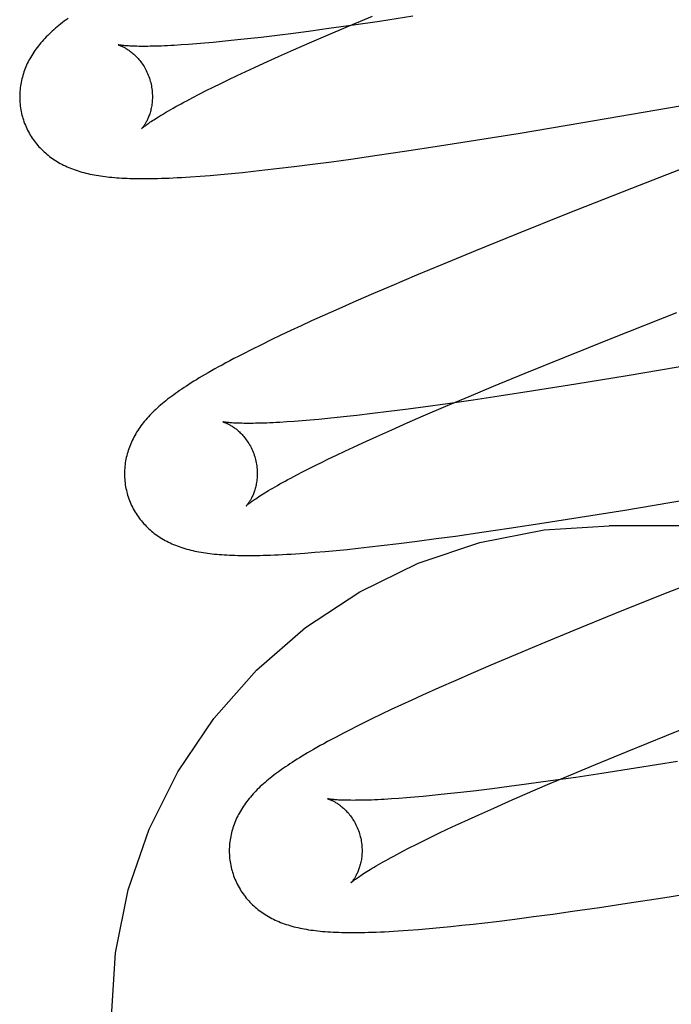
# Model space of a CAD drawing. Header units: inches. Extents: x 0 to 200, y 0 to 129.
# Tile 58 of 97: x 57.3328 to 57.431, y 49.2216 to 49.3699. Entities that reach past the tile are written whole.
import ezdxf

# ---------------------------------------------------------------- set-up
doc = ezdxf.new("R2010")
doc.units = ezdxf.units.IN
doc.header["$LTSCALE"] = 11
doc.header["$MEASUREMENT"] = 0
doc.linetypes.add('HIDDEN', pattern=[0.2, 0.1, -0.1])
doc.layers.add('DEFAULT_2', color=8, linetype='HIDDEN')

msp = doc.modelspace()

# ---------------------------------------------------------------- linework, layer by layer
at = {"layer": 'DEFAULT_2', "color": 8, "linetype": 'HIDDEN'}
for p, q in [((57.40914, 45.82487), (57.40914, 51.32537)), ((57.38238, 49.36897), (57.38597, 49.37048)), ((57.39206, 49.37044), (57.38702, 49.36967)), ((57.37894, 49.3675), (57.38238, 49.36897)), ((57.38314, 49.3691), (57.37941, 49.36858)), ((57.38702, 49.36967), (57.38314, 49.3691)), ((57.3716, 49.36755), (57.36919, 49.36726)), ((57.3741, 49.36787), (57.3716, 49.36755)), ((57.37671, 49.36821), (57.3741, 49.36787)), ((57.37647, 49.36643), (57.37894, 49.3675)), ((57.37941, 49.36858), (57.37671, 49.36821)), ((57.35827, 49.36619), (57.35715, 49.36612)), ((57.35945, 49.36628), (57.35827, 49.36619)), ((57.36068, 49.36638), (57.35945, 49.36628)), ((57.36197, 49.3665), (57.36068, 49.36638)), ((57.36331, 49.36663), (57.36197, 49.3665)), ((57.3647, 49.36677), (57.36331, 49.36663)), ((57.36615, 49.36692), (57.3647, 49.36677)), ((57.36764, 49.36709), (57.36615, 49.36692)), ((57.36919, 49.36726), (57.36764, 49.36709)), ((57.37409, 49.36539), (57.37647, 49.36643)), ((57.3718, 49.36437), (57.37409, 49.36539)), ((57.36822, 49.36274), (57.36962, 49.36338)), ((57.36962, 49.36338), (57.3718, 49.36437)), ((57.41738, 49.35437), (57.47333, 49.36408)), ((57.36433, 49.36092), (57.36558, 49.36151)), ((57.36558, 49.36151), (57.36688, 49.36212)), ((57.36688, 49.36212), (57.36822, 49.36274)), ((57.362, 49.35978), (57.36314, 49.36034)), ((57.36314, 49.36034), (57.36433, 49.36092)), ((57.35891, 49.35821), (57.35989, 49.35872)), ((57.35989, 49.35872), (57.36092, 49.35924)), ((57.36092, 49.35924), (57.362, 49.35978)), ((57.358, 49.35773), (57.35891, 49.35821)), ((57.40821, 49.35285), (57.41738, 49.35437)), ((57.40151, 49.35177), (57.40821, 49.35285)), ((57.39608, 49.35092), (57.40151, 49.35177)), ((57.38669, 49.34951), (57.39079, 49.35011)), ((57.39079, 49.35011), (57.39608, 49.35092)), ((57.44186, 49.35107), (57.42502, 49.3445)), ((57.37419, 49.34782), (57.37695, 49.34817)), ((57.37695, 49.34817), (57.37979, 49.34854)), ((57.37979, 49.34854), (57.3827, 49.34894)), ((57.3827, 49.34894), (57.38669, 49.34951)), ((57.3631, 49.34661), (57.36472, 49.34677)), ((57.36472, 49.34677), (57.36638, 49.34693)), ((57.36638, 49.34693), (57.36806, 49.34711)), ((57.36806, 49.34711), (57.36977, 49.34729)), ((57.36977, 49.34729), (57.37151, 49.34749)), ((57.37151, 49.34749), (57.37419, 49.34782)), ((57.36, 49.34636), (57.36152, 49.34648)), ((57.36152, 49.34648), (57.3631, 49.34661)), ((57.42502, 49.3445), (57.41514, 49.34061)), ((57.41514, 49.34061), (57.40768, 49.33762)), ((57.40768, 49.33762), (57.40149, 49.33511)), ((57.40149, 49.33511), (57.3965, 49.33306)), ((57.3965, 49.33306), (57.39263, 49.33144)), ((57.39263, 49.33144), (57.38888, 49.32985)), ((57.38888, 49.32985), (57.38615, 49.32868)), ((57.38349, 49.32753), (57.38091, 49.32639)), ((57.38615, 49.32868), (57.38349, 49.32753)), ((57.38091, 49.32639), (57.37841, 49.32527)), ((57.37679, 49.32454), (57.37521, 49.32381)), ((57.37841, 49.32527), (57.37679, 49.32454)), ((57.4222, 49.32199), (57.43185, 49.32581)), ((57.37367, 49.3231), (57.37217, 49.32239)), ((57.37521, 49.32381), (57.37367, 49.3231)), ((57.3707, 49.32168), (57.36924, 49.32097)), ((57.37217, 49.32239), (57.3707, 49.32168)), ((57.41496, 49.31909), (57.4222, 49.32199)), ((57.36781, 49.32026), (57.36643, 49.31956)), ((57.36924, 49.32097), (57.36781, 49.32026)), ((57.40899, 49.31667), (57.41496, 49.31909)), ((57.43466, 49.31802), (57.42436, 49.31629)), ((57.40422, 49.31471), (57.40899, 49.31667)), ((57.42436, 49.31629), (57.41662, 49.31503)), ((57.40055, 49.31318), (57.40422, 49.31471)), ((57.41662, 49.31503), (57.41022, 49.31401)), ((57.39701, 49.31169), (57.40055, 49.31318)), ((57.40112, 49.31263), (57.39729, 49.31208)), ((57.40508, 49.31322), (57.40112, 49.31263)), ((57.41022, 49.31401), (57.40508, 49.31322)), ((57.39097, 49.31122), (57.38842, 49.31089)), ((57.39362, 49.31157), (57.39097, 49.31122)), ((57.39729, 49.31208), (57.39362, 49.31157)), ((57.39363, 49.31023), (57.39701, 49.31169)), ((57.37661, 49.30961), (57.37537, 49.3095)), ((57.37791, 49.30972), (57.37661, 49.30961)), ((57.37926, 49.30985), (57.37791, 49.30972)), ((57.38066, 49.30999), (57.37926, 49.30985)), ((57.38211, 49.31015), (57.38066, 49.30999)), ((57.38362, 49.31031), (57.38211, 49.31015)), ((57.38596, 49.31059), (57.38362, 49.31031)), ((57.38842, 49.31089), (57.38596, 49.31059)), ((57.3912, 49.30918), (57.39363, 49.31023)), ((57.37419, 49.30941), (57.37306, 49.30933)), ((57.37537, 49.3095), (57.37419, 49.30941)), ((57.38663, 49.30715), (57.38887, 49.30815)), ((57.38887, 49.30815), (57.3912, 49.30918)), ((57.3845, 49.30618), (57.38663, 49.30715)), ((57.38183, 49.30493), (57.38314, 49.30555)), ((57.38314, 49.30555), (57.3845, 49.30618)), ((57.3782, 49.30319), (57.37935, 49.30375)), ((57.37935, 49.30375), (57.38056, 49.30434)), ((57.38056, 49.30434), (57.38183, 49.30493)), ((57.37554, 49.30186), (57.37656, 49.30238)), ((57.37367, 49.30088), (57.37458, 49.30136)), ((57.37458, 49.30136), (57.37554, 49.30186)), ((57.42397, 49.29605), (57.43313, 49.29758)), ((57.41184, 49.29412), (57.41727, 49.29497)), ((57.41727, 49.29497), (57.42397, 49.29605)), ((57.40245, 49.29271), (57.40656, 49.29332)), ((57.40656, 49.29332), (57.41184, 49.29412)), ((57.89664, 49.2937), (57.42164, 49.2937)), ((57.39556, 49.29175), (57.39847, 49.29215)), ((57.39847, 49.29215), (57.40245, 49.29271)), ((57.38383, 49.29031), (57.38554, 49.2905)), ((57.38554, 49.2905), (57.38728, 49.2907)), ((57.38728, 49.2907), (57.38996, 49.29102)), ((57.38996, 49.29102), (57.39272, 49.29137)), ((57.39272, 49.29137), (57.39556, 49.29175)), ((57.37581, 49.28957), (57.3773, 49.28969)), ((57.3773, 49.28969), (57.37887, 49.28982)), ((57.37887, 49.28982), (57.38049, 49.28997)), ((57.38049, 49.28997), (57.38215, 49.29014)), ((57.38215, 49.29014), (57.38383, 49.29031)), ((57.4396, 49.28724), (57.42981, 49.28337)), ((57.42981, 49.28337), (57.42242, 49.2804)), ((57.42242, 49.2804), (57.41629, 49.27791)), ((57.41629, 49.27791), (57.41135, 49.27587)), ((57.41135, 49.27587), (57.40753, 49.27427)), ((57.40753, 49.27427), (57.40382, 49.2727)), ((57.40382, 49.2727), (57.40112, 49.27154)), ((57.40112, 49.27154), (57.39851, 49.2704)), ((57.39851, 49.2704), (57.39596, 49.26927)), ((57.39349, 49.26816), (57.39189, 49.26743)), ((57.39596, 49.26927), (57.39349, 49.26816)), ((57.39033, 49.26671), (57.38881, 49.266)), ((57.39189, 49.26743), (57.39033, 49.26671)), ((57.38734, 49.2653), (57.3859, 49.2646)), ((57.38881, 49.266), (57.38734, 49.2653)), ((57.3859, 49.2646), (57.38448, 49.26391)), ((57.43028, 49.26211), (57.43753, 49.26502)), ((57.42432, 49.25969), (57.43028, 49.26211)), ((57.41955, 49.25773), (57.42432, 49.25969)), ((57.41588, 49.25619), (57.41955, 49.25773)), ((57.43194, 49.25816), (57.4256, 49.25716)), ((57.42052, 49.25638), (57.41659, 49.25579)), ((57.4256, 49.25716), (57.42052, 49.25638)), ((57.40917, 49.25475), (57.40655, 49.2544)), ((57.41281, 49.25525), (57.40917, 49.25475)), ((57.41235, 49.2547), (57.41588, 49.25619)), ((57.41659, 49.25579), (57.41281, 49.25525)), ((57.39778, 49.25334), (57.39634, 49.25319)), ((57.39927, 49.25351), (57.39778, 49.25334)), ((57.40159, 49.25378), (57.39927, 49.25351)), ((57.40402, 49.25407), (57.40159, 49.25378)), ((57.40655, 49.2544), (57.40402, 49.25407)), ((57.40656, 49.2522), (57.40898, 49.25325)), ((57.40898, 49.25325), (57.41235, 49.2547)), ((57.38993, 49.25262), (57.38882, 49.25254)), ((57.3911, 49.25271), (57.38993, 49.25262)), ((57.39233, 49.25281), (57.3911, 49.25271)), ((57.39362, 49.25292), (57.39233, 49.25281)), ((57.39495, 49.25305), (57.39362, 49.25292)), ((57.39634, 49.25319), (57.39495, 49.25305)), ((57.40424, 49.25117), (57.40656, 49.2522)), ((57.40201, 49.25017), (57.40424, 49.25117)), ((57.39854, 49.24858), (57.39989, 49.2492)), ((57.39989, 49.2492), (57.40201, 49.25017)), ((57.39479, 49.24679), (57.39599, 49.24737)), ((57.39599, 49.24737), (57.39724, 49.24797)), ((57.39724, 49.24797), (57.39854, 49.24858)), ((57.39256, 49.24569), (57.39365, 49.24623)), ((57.39365, 49.24623), (57.39479, 49.24679)), ((57.38963, 49.24417), (57.39055, 49.24466)), ((57.39055, 49.24466), (57.39152, 49.24516)), ((57.39152, 49.24516), (57.39256, 49.24569)), ((57.42971, 49.23765), (57.43634, 49.23871)), ((57.42434, 49.23682), (57.42971, 49.23765)), ((57.41314, 49.2352), (57.4161, 49.23561)), ((57.4161, 49.23561), (57.42016, 49.2362)), ((57.42016, 49.2362), (57.42434, 49.23682)), ((57.40289, 49.23389), (57.40468, 49.2341)), ((57.40468, 49.2341), (57.40742, 49.23444)), ((57.40742, 49.23444), (57.41024, 49.23481)), ((57.41024, 49.23481), (57.41314, 49.2352)), ((57.3929, 49.23288), (57.3945, 49.23302)), ((57.3945, 49.23302), (57.39612, 49.23317)), ((57.39612, 49.23317), (57.39776, 49.23333)), ((57.39776, 49.23333), (57.39944, 49.2335)), ((57.39944, 49.2335), (57.40114, 49.23369)), ((57.40114, 49.23369), (57.40289, 49.23389))]:
    msp.add_line(p, q, dxfattribs=at)
for points in [[(57.34011, 49.37012), (57.33982, 49.36991), (57.33954, 49.3697), (57.33927, 49.36949), (57.339, 49.36927), (57.33874, 49.36906), (57.33848, 49.36885), (57.33823, 49.36863)], [(57.33823, 49.36863), (57.33798, 49.36842), (57.33774, 49.3682), (57.33751, 49.36799), (57.33728, 49.36777), (57.33705, 49.36755), (57.33683, 49.36733), (57.33662, 49.3671), (57.33641, 49.36688), (57.33621, 49.36665), (57.33601, 49.36643), (57.33582, 49.3662), (57.33564, 49.36597), (57.33546, 49.36574), (57.33528, 49.3655), (57.33512, 49.36527), (57.33495, 49.36503), (57.3348, 49.36479), (57.33464, 49.36455), (57.3345, 49.3643), (57.33436, 49.36405), (57.33422, 49.36381), (57.3341, 49.36356), (57.33397, 49.36331), (57.33386, 49.36306), (57.33375, 49.36281), (57.33365, 49.36256), (57.33355, 49.3623), (57.33346, 49.36205), (57.33338, 49.3618), (57.3333, 49.36154), (57.33323, 49.36128), (57.33316, 49.36102), (57.3331, 49.36075), (57.33304, 49.36049), (57.33299, 49.36022), (57.33295, 49.35995), (57.33291, 49.35968), (57.33288, 49.35941), (57.33286, 49.35913), (57.33284, 49.35886), (57.33283, 49.35858), (57.33283, 49.35831), (57.33283, 49.35803), (57.33284, 49.35775), (57.33286, 49.35748), (57.33288, 49.3572), (57.33291, 49.35692), (57.33295, 49.35664), (57.333, 49.35637), (57.33305, 49.35609), (57.33311, 49.35582), (57.33317, 49.35555), (57.33323, 49.35532)], [(57.34767, 49.36614), (57.34765, 49.36614), (57.34764, 49.36615), (57.34764, 49.36615), (57.34764, 49.36614), (57.34766, 49.36614), (57.34768, 49.36613), (57.34771, 49.36613), (57.34775, 49.36611), (57.34779, 49.3661), (57.34784, 49.36608), (57.34789, 49.36606), (57.34795, 49.36604), (57.34802, 49.36601), (57.34809, 49.36598), (57.34817, 49.36595), (57.34825, 49.36591), (57.34834, 49.36587), (57.34843, 49.36583), (57.34852, 49.36578), (57.34862, 49.36573), (57.34872, 49.36567), (57.34882, 49.36561), (57.34893, 49.36555), (57.34904, 49.36548), (57.34915, 49.3654), (57.34927, 49.36532), (57.34939, 49.36524), (57.34951, 49.36515), (57.34963, 49.36505), (57.34975, 49.36495), (57.34988, 49.36485), (57.35001, 49.36473), (57.35014, 49.36462), (57.35027, 49.36449), (57.3504, 49.36436), (57.35053, 49.36422), (57.35066, 49.36407), (57.35079, 49.36392), (57.35093, 49.36376), (57.35106, 49.3636), (57.35118, 49.36342), (57.35131, 49.36324), (57.35143, 49.36306), (57.35156, 49.36286), (57.35167, 49.36266), (57.35179, 49.36246), (57.3519, 49.36225), (57.352, 49.36203), (57.3521, 49.36181), (57.3522, 49.36158), (57.35228, 49.36135), (57.35237, 49.36112), (57.35244, 49.36088), (57.3525, 49.36067)], [(57.35715, 49.36612), (57.3561, 49.36605), (57.35559, 49.36603), (57.3551, 49.366), (57.35463, 49.36598), (57.35417, 49.36596), (57.35373, 49.36595), (57.3533, 49.36593), (57.35289, 49.36592), (57.35249, 49.36592), (57.35211, 49.36591), (57.35175, 49.36591), (57.3514, 49.36591), (57.35107, 49.36591), (57.35076, 49.36591), (57.35046, 49.36592), (57.35018, 49.36593), (57.34992, 49.36593), (57.34967, 49.36594), (57.34944, 49.36596), (57.34922, 49.36597), (57.34903, 49.36598), (57.34884, 49.36599), (57.34867, 49.36601), (57.34852, 49.36602), (57.34837, 49.36604), (57.34825, 49.36605), (57.34813, 49.36607), (57.34803, 49.36608), (57.34794, 49.36609), (57.34786, 49.3661), (57.3478, 49.36611), (57.34775, 49.36612), (57.3477, 49.36613), (57.34767, 49.36614), (57.34767, 49.36614)], [(57.3525, 49.36067), (57.35256, 49.36046), (57.35262, 49.36022), (57.35267, 49.35998), (57.35271, 49.35974), (57.35275, 49.35949), (57.35277, 49.35925), (57.3528, 49.35901), (57.35281, 49.35878), (57.35282, 49.35854), (57.35282, 49.35831), (57.35282, 49.35808), (57.35281, 49.35786), (57.35279, 49.35764), (57.35277, 49.35742), (57.35275, 49.35721), (57.35272, 49.35701), (57.35268, 49.35681), (57.35264, 49.35662), (57.3526, 49.35643), (57.35256, 49.35625), (57.35251, 49.35608), (57.35246, 49.35591), (57.35241, 49.35575), (57.35236, 49.35559), (57.3523, 49.35544), (57.35225, 49.3553), (57.35219, 49.35516), (57.35213, 49.35502), (57.35207, 49.3549), (57.35202, 49.35477), (57.35196, 49.35466), (57.3519, 49.35455), (57.35184, 49.35444), (57.35178, 49.35434), (57.35173, 49.35425), (57.35167, 49.35416), (57.35162, 49.35407), (57.35157, 49.35399), (57.35151, 49.35392), (57.35147, 49.35385), (57.35142, 49.35379), (57.35138, 49.35373), (57.35134, 49.35368), (57.3513, 49.35363), (57.35127, 49.35359), (57.35124, 49.35356), (57.35121, 49.35353), (57.35119, 49.35351), (57.35117, 49.35349), (57.35116, 49.35348), (57.35116, 49.35348)], [(57.35116, 49.35348), (57.35117, 49.35349), (57.35119, 49.3535), (57.35121, 49.35352), (57.35124, 49.35355), (57.35128, 49.35359), (57.35133, 49.35363), (57.35139, 49.35368), (57.35146, 49.35374), (57.35155, 49.3538), (57.35164, 49.35388), (57.35174, 49.35396), (57.35186, 49.35404), (57.35199, 49.35414), (57.35213, 49.35424), (57.35228, 49.35435), (57.35245, 49.35447), (57.35263, 49.35459), (57.35283, 49.35472), (57.35304, 49.35486), (57.35327, 49.35501), (57.35351, 49.35516), (57.35376, 49.35532), (57.35403, 49.35549), (57.35432, 49.35566), (57.35462, 49.35584), (57.35493, 49.35603), (57.35526, 49.35622), (57.35561, 49.35642), (57.35597, 49.35662), (57.35635, 49.35683), (57.35674, 49.35705), (57.35714, 49.35727), (57.35756, 49.3575), (57.358, 49.35773)], [(57.33323, 49.35532), (57.3333, 49.35509), (57.33338, 49.35482), (57.33347, 49.35456), (57.33357, 49.3543), (57.33368, 49.35404), (57.33379, 49.35378), (57.3339, 49.35353), (57.33402, 49.35328), (57.33415, 49.35303), (57.33429, 49.35279), (57.33443, 49.35255), (57.33457, 49.35232), (57.33472, 49.35209), (57.33488, 49.35186), (57.33504, 49.35164), (57.33521, 49.35142), (57.33538, 49.35121), (57.33555, 49.351), (57.33573, 49.35079), (57.33592, 49.3506), (57.33611, 49.3504), (57.3363, 49.35021), (57.3365, 49.35003), (57.3367, 49.34985), (57.3369, 49.34967), (57.33711, 49.3495), (57.33732, 49.34934), (57.33753, 49.34918), (57.33776, 49.34902), (57.33798, 49.34886), (57.33822, 49.34871), (57.33845, 49.34856), (57.3387, 49.34842), (57.33894, 49.34828), (57.33919, 49.34815), (57.33945, 49.34802), (57.33971, 49.34789), (57.33997, 49.34777), (57.34023, 49.34766), (57.3405, 49.34755), (57.34078, 49.34744), (57.34105, 49.34734), (57.34133, 49.34724), (57.34162, 49.34715), (57.34191, 49.34706), (57.3422, 49.34697), (57.3425, 49.34689), (57.3428, 49.34682), (57.34311, 49.34674), (57.34341, 49.34667), (57.34373, 49.34661), (57.34404, 49.34655), (57.34437, 49.34649), (57.34469, 49.34644), (57.34502, 49.34639), (57.34535, 49.34634), (57.34569, 49.3463), (57.34603, 49.34626), (57.34638, 49.34622), (57.34673, 49.34619), (57.34709, 49.34616), (57.34746, 49.34613), (57.34783, 49.3461), (57.34821, 49.34608), (57.3486, 49.34606), (57.349, 49.34604), (57.34941, 49.34603), (57.34983, 49.34602), (57.35026, 49.34601), (57.3507, 49.346), (57.35115, 49.346), (57.35162, 49.346), (57.3521, 49.346), (57.35259, 49.34601), (57.3531, 49.34601), (57.35363, 49.34603), (57.35417, 49.34604), (57.35474, 49.34606), (57.35533, 49.34608), (57.35593, 49.34611), (57.35656, 49.34614), (57.35721, 49.34618), (57.35787, 49.34622), (57.35856, 49.34626), (57.36, 49.34636)], [(57.36643, 49.31956), (57.36576, 49.31921), (57.36511, 49.31887), (57.36449, 49.31854), (57.36389, 49.31822), (57.36332, 49.31791), (57.36277, 49.31761), (57.36224, 49.31732), (57.36173, 49.31703), (57.36124, 49.31675), (57.36078, 49.31648), (57.36033, 49.31621), (57.35989, 49.31596), (57.35947, 49.3157), (57.35907, 49.31545), (57.35868, 49.31521), (57.35831, 49.31497), (57.35794, 49.31474), (57.35759, 49.31451), (57.35725, 49.31428), (57.35692, 49.31405), (57.35659, 49.31383), (57.35628, 49.31361), (57.35598, 49.31339), (57.35568, 49.31317), (57.3554, 49.31296), (57.35512, 49.31274), (57.35484, 49.31252), (57.35458, 49.31231), (57.35432, 49.3121), (57.35406, 49.31188)], [(57.35406, 49.31188), (57.35381, 49.31166), (57.35357, 49.31145), (57.35334, 49.31123), (57.3531, 49.31101), (57.35288, 49.31079), (57.35266, 49.31057), (57.35244, 49.31035), (57.35223, 49.31012), (57.35203, 49.3099), (57.35183, 49.30967), (57.35164, 49.30944), (57.35145, 49.30921), (57.35127, 49.30898), (57.3511, 49.30874), (57.35093, 49.30851), (57.35076, 49.30827), (57.35061, 49.30803), (57.35045, 49.30778), (57.35031, 49.30754), (57.35016, 49.30729), (57.35003, 49.30704), (57.3499, 49.30679), (57.34978, 49.30654), (57.34966, 49.30629), (57.34955, 49.30604), (57.34945, 49.30579), (57.34935, 49.30554), (57.34926, 49.30528), (57.34918, 49.30503), (57.3491, 49.30477), (57.34902, 49.30451), (57.34895, 49.30425), (57.34889, 49.30398), (57.34884, 49.30371), (57.34879, 49.30345), (57.34874, 49.30318), (57.34871, 49.3029), (57.34868, 49.30263), (57.34865, 49.30236), (57.34863, 49.30208), (57.34862, 49.3018), (57.34862, 49.30153), (57.34862, 49.30125), (57.34863, 49.30097), (57.34865, 49.30069), (57.34867, 49.30041), (57.3487, 49.30014), (57.34874, 49.29986), (57.34879, 49.29958), (57.34884, 49.29931), (57.3489, 49.29903), (57.34896, 49.29876), (57.34903, 49.29853)], [(57.36346, 49.30935), (57.36344, 49.30935), (57.36343, 49.30935), (57.36343, 49.30935), (57.36343, 49.30935), (57.36345, 49.30935), (57.36347, 49.30934), (57.3635, 49.30934), (57.36353, 49.30932), (57.36358, 49.30931), (57.36363, 49.30929), (57.36368, 49.30927), (57.36374, 49.30925), (57.36381, 49.30922), (57.36388, 49.30919), (57.36396, 49.30916), (57.36404, 49.30912), (57.36412, 49.30908), (57.36421, 49.30904), (57.36431, 49.30899), (57.3644, 49.30894), (57.3645, 49.30888), (57.36461, 49.30882), (57.36472, 49.30876), (57.36483, 49.30869), (57.36494, 49.30861), (57.36505, 49.30853), (57.36517, 49.30845), (57.36529, 49.30836), (57.36542, 49.30827), (57.36554, 49.30817), (57.36567, 49.30806), (57.3658, 49.30795), (57.36592, 49.30783), (57.36606, 49.3077), (57.36619, 49.30757), (57.36632, 49.30743), (57.36645, 49.30729), (57.36658, 49.30713), (57.36671, 49.30698), (57.36684, 49.30681), (57.36697, 49.30664), (57.3671, 49.30646), (57.36722, 49.30627), (57.36735, 49.30607), (57.36746, 49.30587), (57.36758, 49.30567), (57.36769, 49.30546), (57.36779, 49.30524), (57.36789, 49.30502), (57.36799, 49.30479), (57.36808, 49.30456), (57.36816, 49.30433), (57.36823, 49.30409), (57.36829, 49.30388)], [(57.37306, 49.30933), (57.372, 49.30927), (57.37149, 49.30924), (57.37099, 49.30922), (57.37051, 49.30919), (57.37005, 49.30917), (57.3696, 49.30916), (57.36917, 49.30914), (57.36876, 49.30913), (57.36836, 49.30913), (57.36798, 49.30912), (57.36761, 49.30912), (57.36726, 49.30912), (57.36692, 49.30912), (57.36661, 49.30912), (57.36631, 49.30913), (57.36602, 49.30913), (57.36576, 49.30914), (57.3655, 49.30915), (57.36527, 49.30916), (57.36505, 49.30917), (57.36485, 49.30919), (57.36466, 49.3092), (57.36449, 49.30921), (57.36433, 49.30923), (57.36419, 49.30924), (57.36405, 49.30926), (57.36394, 49.30927), (57.36383, 49.30929), (57.36374, 49.3093), (57.36366, 49.30931), (57.3636, 49.30932), (57.36354, 49.30933), (57.3635, 49.30934), (57.36347, 49.30935), (57.36346, 49.30935)], [(57.36829, 49.30388), (57.36835, 49.30367), (57.36841, 49.30343), (57.36846, 49.30319), (57.3685, 49.30295), (57.36854, 49.30271), (57.36856, 49.30246), (57.36859, 49.30223), (57.3686, 49.30199), (57.36861, 49.30175), (57.36861, 49.30152), (57.36861, 49.3013), (57.3686, 49.30107), (57.36858, 49.30085), (57.36856, 49.30064), (57.36854, 49.30043), (57.36851, 49.30022), (57.36847, 49.30003), (57.36844, 49.29983), (57.36839, 49.29965), (57.36835, 49.29947), (57.3683, 49.29929), (57.36825, 49.29912), (57.3682, 49.29896), (57.36815, 49.29881), (57.3681, 49.29866), (57.36804, 49.29851), (57.36798, 49.29837), (57.36793, 49.29824), (57.36787, 49.29811), (57.36781, 49.29799), (57.36775, 49.29787), (57.36769, 49.29776), (57.36764, 49.29766), (57.36758, 49.29756), (57.36752, 49.29746), (57.36747, 49.29737), (57.36741, 49.29729), (57.36736, 49.29721), (57.36731, 49.29713), (57.36726, 49.29707), (57.36721, 49.297), (57.36717, 49.29695), (57.36713, 49.29689), (57.36709, 49.29685), (57.36706, 49.29681), (57.36703, 49.29677), (57.367, 49.29674), (57.36698, 49.29672), (57.36697, 49.2967), (57.36696, 49.29669), (57.36695, 49.29669)], [(57.37656, 49.30238), (57.37764, 49.30291), (57.3782, 49.30319)], [(57.36695, 49.29669), (57.36696, 49.2967), (57.36698, 49.29671), (57.367, 49.29673), (57.36703, 49.29676), (57.36707, 49.29679), (57.36712, 49.29683), (57.36718, 49.29688), (57.36724, 49.29694), (57.36732, 49.297), (57.36741, 49.29707), (57.36751, 49.29715), (57.36763, 49.29723), (57.36775, 49.29733), (57.36789, 49.29743), (57.36804, 49.29753), (57.3682, 49.29765), (57.36838, 49.29777), (57.36858, 49.2979), (57.36878, 49.29804), (57.369, 49.29818), (57.36924, 49.29833), (57.36949, 49.29849), (57.36976, 49.29865), (57.37004, 49.29883), (57.37033, 49.299), (57.37065, 49.29919), (57.37097, 49.29938), (57.37131, 49.29958), (57.37167, 49.29978), (57.37204, 49.29999), (57.37243, 49.3002), (57.37283, 49.30042), (57.37324, 49.30065), (57.37367, 49.30088)], [(57.34903, 49.29853), (57.34909, 49.2983), (57.34917, 49.29803), (57.34927, 49.29777), (57.34936, 49.29751), (57.34947, 49.29725), (57.34958, 49.29699), (57.34969, 49.29674), (57.34981, 49.29649), (57.34994, 49.29624), (57.35008, 49.296), (57.35022, 49.29576), (57.35036, 49.29553), (57.35051, 49.2953), (57.35067, 49.29507), (57.35083, 49.29485), (57.351, 49.29463), (57.35117, 49.29442), (57.35134, 49.29421), (57.35152, 49.294), (57.35171, 49.29381), (57.3519, 49.29361), (57.35209, 49.29342), (57.35228, 49.29324), (57.35249, 49.29306), (57.35269, 49.29288), (57.3529, 49.29271), (57.35311, 49.29255), (57.35332, 49.29238), (57.35355, 49.29223), (57.35377, 49.29207), (57.354, 49.29192), (57.35424, 49.29177), (57.35448, 49.29163), (57.35473, 49.29149), (57.35498, 49.29136), (57.35524, 49.29123), (57.3555, 49.2911), (57.35576, 49.29098), (57.35602, 49.29087), (57.35629, 49.29076), (57.35656, 49.29065), (57.35684, 49.29055), (57.35712, 49.29045), (57.35741, 49.29036), (57.3577, 49.29027), (57.35799, 49.29018), (57.35829, 49.2901), (57.35859, 49.29003), (57.35889, 49.28995), (57.3592, 49.28989), (57.35951, 49.28982), (57.35983, 49.28976), (57.36015, 49.2897), (57.36047, 49.28965), (57.3608, 49.2896), (57.36114, 49.28955), (57.36148, 49.28951), (57.36182, 49.28947), (57.36218, 49.28943), (57.36253, 49.2894), (57.3629, 49.28936), (57.36327, 49.28934), (57.36365, 49.28931), (57.36404, 49.28929), (57.36443, 49.28927), (57.36484, 49.28925), (57.36525, 49.28924), (57.36568, 49.28922), (57.36611, 49.28922), (57.36656, 49.28921), (57.36702, 49.28921), (57.36749, 49.28921), (57.36798, 49.28921), (57.36847, 49.28922), (57.36899, 49.28923), (57.36952, 49.28924), (57.37006, 49.28925), (57.37063, 49.28927), (57.37121, 49.2893), (57.37181, 49.28932), (57.37242, 49.28936), (57.37306, 49.28939), (57.37372, 49.28943), (57.37439, 49.28947), (57.37581, 49.28957)], [(57.34664, 49.21977), (57.34727, 49.22938), (57.34917, 49.23883), (57.35231, 49.24797), (57.35663, 49.25663), (57.36206, 49.26467), (57.36851, 49.27196), (57.37588, 49.27835), (57.38405, 49.28375), (57.39286, 49.28804), (57.40217, 49.29117), (57.41182, 49.29307), (57.42164, 49.2937)], [(57.38448, 49.26391), (57.38378, 49.26356), (57.38239, 49.26285)], [(57.38239, 49.26285), (57.38171, 49.2625), (57.38105, 49.26216), (57.3804, 49.26182), (57.37978, 49.26149), (57.37919, 49.26117), (57.37863, 49.26086), (57.3781, 49.26057), (57.3776, 49.26028), (57.37711, 49.26001), (57.37665, 49.25974), (57.37621, 49.25948), (57.37579, 49.25923), (57.37539, 49.25899), (57.37499, 49.25875), (57.37462, 49.25851), (57.37425, 49.25828), (57.37389, 49.25805), (57.37355, 49.25783), (57.37321, 49.2576), (57.37289, 49.25738), (57.37257, 49.25717), (57.37226, 49.25695), (57.37196, 49.25674), (57.37167, 49.25652), (57.37138, 49.25631), (57.3711, 49.2561), (57.37083, 49.25589), (57.37056, 49.25568), (57.3703, 49.25547), (57.37005, 49.25525), (57.3698, 49.25504)], [(57.3698, 49.25504), (57.36955, 49.25483), (57.36931, 49.25461), (57.36908, 49.25439), (57.36885, 49.25417), (57.36862, 49.25395), (57.3684, 49.25373), (57.36819, 49.25351), (57.36798, 49.25329), (57.36778, 49.25306), (57.36758, 49.25283), (57.36739, 49.25261), (57.36721, 49.25237), (57.36703, 49.25214), (57.36686, 49.25191), (57.36669, 49.25167), (57.36653, 49.25144), (57.36637, 49.2512), (57.36622, 49.25095), (57.36607, 49.25071), (57.36593, 49.25046), (57.3658, 49.25021), (57.36567, 49.24997), (57.36555, 49.24972), (57.36544, 49.24947), (57.36533, 49.24922), (57.36523, 49.24897), (57.36513, 49.24871), (57.36504, 49.24846), (57.36496, 49.24821), (57.36488, 49.24795), (57.36481, 49.24769), (57.36474, 49.24743), (57.36468, 49.24717), (57.36462, 49.2469), (57.36457, 49.24663), (57.36453, 49.24636), (57.36449, 49.24609), (57.36446, 49.24582), (57.36444, 49.24555), (57.36442, 49.24527), (57.36441, 49.245), (57.36441, 49.24472), (57.36441, 49.24444), (57.36442, 49.24417), (57.36444, 49.24389), (57.36446, 49.24361), (57.3645, 49.24334), (57.36453, 49.24306), (57.36458, 49.24279), (57.36463, 49.24251), (57.36469, 49.24224), (57.36475, 49.24197), (57.36482, 49.24173)], [(57.37924, 49.25256), (57.37923, 49.25256), (57.37922, 49.25256), (57.37923, 49.25256), (57.37924, 49.25256), (57.37927, 49.25255), (57.3793, 49.25254), (57.37934, 49.25253), (57.37938, 49.25251), (57.37943, 49.2525), (57.37949, 49.25247), (57.37955, 49.25245), (57.37962, 49.25242), (57.37969, 49.25239), (57.37977, 49.25236), (57.37985, 49.25232), (57.37994, 49.25228), (57.38003, 49.25224), (57.38012, 49.25219), (57.38022, 49.25213), (57.38032, 49.25208), (57.38042, 49.25202), (57.38053, 49.25195), (57.38064, 49.25188), (57.38075, 49.25181), (57.38087, 49.25173), (57.38099, 49.25164), (57.38111, 49.25155), (57.38123, 49.25146), (57.38135, 49.25136), (57.38148, 49.25125), (57.38161, 49.25114), (57.38174, 49.25102), (57.38187, 49.25089), (57.382, 49.25076), (57.38213, 49.25062), (57.38226, 49.25048), (57.38239, 49.25033), (57.38252, 49.25017), (57.38265, 49.25), (57.38278, 49.24983), (57.3829, 49.24965), (57.38302, 49.24946), (57.38314, 49.24927), (57.38326, 49.24907), (57.38337, 49.24887), (57.38348, 49.24866), (57.38359, 49.24844), (57.38369, 49.24822), (57.38378, 49.248), (57.38387, 49.24777), (57.38395, 49.24753), (57.38403, 49.2473), (57.38409, 49.24709)], [(57.38882, 49.25254), (57.38776, 49.25248), (57.38726, 49.25245), (57.38677, 49.25242), (57.38629, 49.2524), (57.38583, 49.25238), (57.38539, 49.25237), (57.38496, 49.25235), (57.38455, 49.25234), (57.38415, 49.25233), (57.38377, 49.25233), (57.38341, 49.25233), (57.38306, 49.25232), (57.38273, 49.25233), (57.38241, 49.25233), (57.38211, 49.25233), (57.38183, 49.25234), (57.38156, 49.25235), (57.38131, 49.25236), (57.38107, 49.25237), (57.38085, 49.25238), (57.38064, 49.2524), (57.38046, 49.25241), (57.38029, 49.25242), (57.38013, 49.25244), (57.37999, 49.25245), (57.37986, 49.25247), (57.37975, 49.25248), (57.37965, 49.25249), (57.37956, 49.2525), (57.37948, 49.25252), (57.37941, 49.25253), (57.37935, 49.25254), (57.37931, 49.25254), (57.37927, 49.25255), (57.37925, 49.25256), (57.37924, 49.25256)], [(57.38409, 49.24709), (57.38414, 49.24688), (57.3842, 49.24664), (57.38425, 49.2464), (57.38429, 49.24615), (57.38433, 49.24591), (57.38436, 49.24567), (57.38438, 49.24543), (57.38439, 49.24519), (57.3844, 49.24496), (57.3844, 49.24472), (57.3844, 49.2445), (57.38439, 49.24427), (57.38437, 49.24405), (57.38435, 49.24384), (57.38433, 49.24363), (57.3843, 49.24342), (57.38426, 49.24322), (57.38422, 49.24303), (57.38418, 49.24285), (57.38414, 49.24267), (57.38409, 49.24249), (57.38404, 49.24232), (57.38399, 49.24216), (57.38394, 49.242), (57.38388, 49.24185), (57.38383, 49.24171), (57.38377, 49.24157), (57.38371, 49.24144), (57.38365, 49.24131), (57.38359, 49.24119), (57.38354, 49.24107), (57.38348, 49.24096), (57.38342, 49.24086), (57.38336, 49.24076), (57.38331, 49.24066), (57.38325, 49.24057), (57.3832, 49.24049), (57.38314, 49.24041), (57.38309, 49.24033), (57.38305, 49.24027), (57.383, 49.2402), (57.38296, 49.24015), (57.38292, 49.2401), (57.38288, 49.24005), (57.38285, 49.24001), (57.38282, 49.23998), (57.38279, 49.23995), (57.38277, 49.23993), (57.38276, 49.23991), (57.38275, 49.2399), (57.38274, 49.2399)], [(57.38274, 49.2399), (57.38275, 49.23991), (57.38277, 49.23992), (57.38279, 49.23994), (57.38283, 49.23997), (57.38287, 49.24001), (57.38292, 49.24005), (57.38298, 49.2401), (57.38305, 49.24016), (57.38313, 49.24023), (57.38323, 49.2403), (57.38333, 49.24038), (57.38345, 49.24047), (57.38358, 49.24056), (57.38372, 49.24067), (57.38388, 49.24078), (57.38405, 49.24089), (57.38423, 49.24102), (57.38443, 49.24115), (57.38464, 49.24129), (57.38487, 49.24144), (57.38511, 49.24159), (57.38537, 49.24175), (57.38564, 49.24192), (57.38593, 49.24209), (57.38623, 49.24228), (57.38655, 49.24246), (57.38688, 49.24266), (57.38723, 49.24286), (57.38759, 49.24306), (57.38797, 49.24327), (57.38836, 49.24349), (57.38877, 49.24371), (57.38919, 49.24394), (57.38963, 49.24417)], [(57.36482, 49.24173), (57.36488, 49.24151), (57.36497, 49.24124), (57.36506, 49.24097), (57.36516, 49.24071), (57.36526, 49.24045), (57.36537, 49.24019), (57.36549, 49.23994), (57.36561, 49.23969), (57.36574, 49.23944), (57.36587, 49.2392), (57.36602, 49.23896), (57.36616, 49.23872), (57.36631, 49.23849), (57.36647, 49.23826), (57.36663, 49.23804), (57.3668, 49.23782), (57.36697, 49.23761), (57.36715, 49.2374), (57.36733, 49.2372), (57.36752, 49.237), (57.36771, 49.2368), (57.3679, 49.23661), (57.3681, 49.23643), (57.3683, 49.23625), (57.3685, 49.23607), (57.36871, 49.2359), (57.36893, 49.23574), (57.36914, 49.23557), (57.36937, 49.23541), (57.36959, 49.23526), (57.36983, 49.23511), (57.37007, 49.23496), (57.37031, 49.23482), (57.37056, 49.23468), (57.37081, 49.23454), (57.37107, 49.23441), (57.37133, 49.23429), (57.37159, 49.23417), (57.37186, 49.23406), (57.37213, 49.23395), (57.37241, 49.23384), (57.37269, 49.23374), (57.37297, 49.23364), (57.37326, 49.23355), (57.37355, 49.23346), (57.37384, 49.23337), (57.37414, 49.23329), (57.37444, 49.23322), (57.37475, 49.23315), (57.37506, 49.23308), (57.37537, 49.23302), (57.37569, 49.23295), (57.37602, 49.2329), (57.37635, 49.23284), (57.37668, 49.23279), (57.37702, 49.23275), (57.37737, 49.2327), (57.37773, 49.23266), (57.37809, 49.23263), (57.37846, 49.23259), (57.37884, 49.23256), (57.37923, 49.23253), (57.37963, 49.23251), (57.38004, 49.23249), (57.38046, 49.23247), (57.38089, 49.23245), (57.38134, 49.23244), (57.38179, 49.23243), (57.38226, 49.23242), (57.38274, 49.23242), (57.38324, 49.23242), (57.38375, 49.23242), (57.38428, 49.23243), (57.38482, 49.23244), (57.38538, 49.23245), (57.38596, 49.23247), (57.38655, 49.23249), (57.38717, 49.23251), (57.38781, 49.23254), (57.38847, 49.23258), (57.38915, 49.23262), (57.38986, 49.23266), (57.39059, 49.23271), (57.39134, 49.23276), (57.3929, 49.23288)]]:
    msp.add_lwpolyline(points, dxfattribs=at)

doc.saveas('drawing.dxf')
